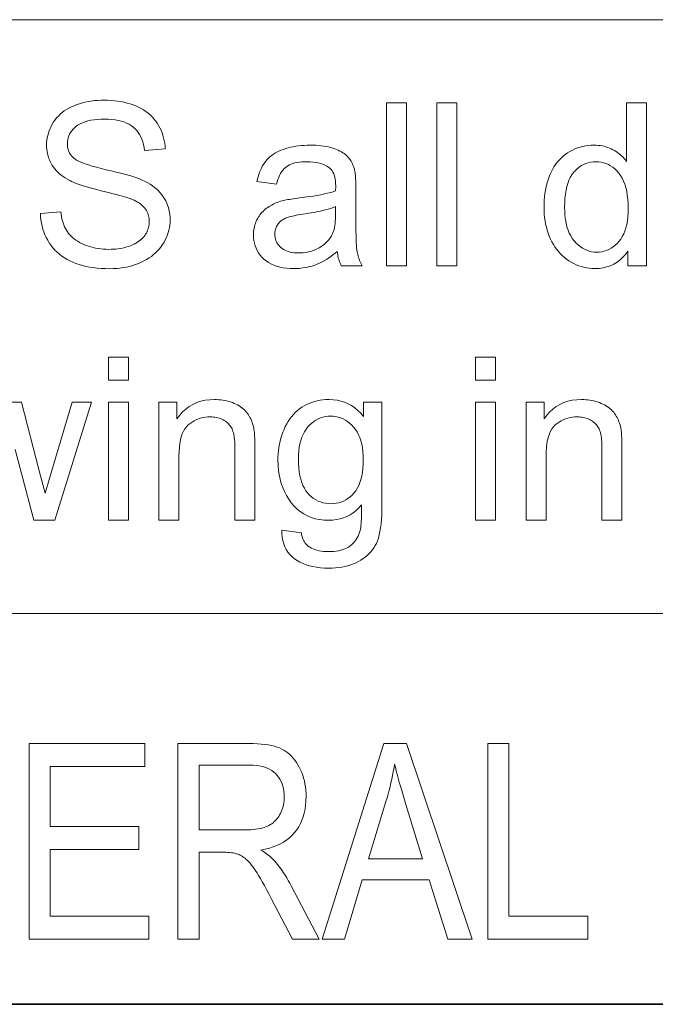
# Model space of a CAD drawing. Extents: x 5 to 415, y 5 to 296.
# Tile 29 of 58: x 299 to 309, y 20 to 36. Entities that reach past the tile are written whole.
import ezdxf

# ---------------------------------------------------------------- set-up
doc = ezdxf.new("R2010")
doc.units = 0

msp = doc.modelspace()

# ---------------------------------------------------------------- linework, layer by layer
at = {"color": 7, "lineweight": 13}
for p, q in [((210, 35.59132), (410, 35.59132)), ((290.188171, 26.481186), (356.239014, 26.481186))]:
    msp.add_line(p, q, dxfattribs=at)
at = {"color": 7, "lineweight": 35}
msp.add_line((291.670258, 20.488037), (333.297821, 20.488037), dxfattribs=at)
at = {"color": 7, "lineweight": 13}
for points in [[(299.563141, 32.61784), (299.875214, 32.645126), (299.880219, 32.60828), (299.886414, 32.572784), (299.893799, 32.538635), (299.902344, 32.505836), (299.912079, 32.47438), (299.922974, 32.444271), (299.935059, 32.415512), (299.948334, 32.3881), (299.962769, 32.362034), (299.978363, 32.337315), (299.995453, 32.313732), (300.014343, 32.291065), (300.035034, 32.269325), (300.057495, 32.248501), (300.081757, 32.2286), (300.107819, 32.209621), (300.135651, 32.191563), (300.165283, 32.174423), (300.196686, 32.158207), (300.229919, 32.14291), (300.264435, 32.128815), (300.299835, 32.116203), (300.33606, 32.105076), (300.373169, 32.095432), (300.411102, 32.087273), (300.44989, 32.080597), (300.489532, 32.075405), (300.530029, 32.071693), (300.571411, 32.069469), (300.613617, 32.068726), (300.651031, 32.06929), (300.687561, 32.070976), (300.723175, 32.073792), (300.757935, 32.077732), (300.791809, 32.082794), (300.824799, 32.088985), (300.856873, 32.096302), (300.888092, 32.104744), (300.918427, 32.114311), (300.947845, 32.125004), (300.976105, 32.136677), (301.002869, 32.149185), (301.028137, 32.162529), (301.051941, 32.176708), (301.074249, 32.191723), (301.095093, 32.207573), (301.114441, 32.224262), (301.132294, 32.241783), (301.148682, 32.260139), (301.163574, 32.279335), (301.177002, 32.299126), (301.189056, 32.319271), (301.199677, 32.339779), (301.208862, 32.360645), (301.216644, 32.381866), (301.223022, 32.403446), (301.227966, 32.425385), (301.231506, 32.447685), (301.233643, 32.470337), (301.234344, 32.493351), (301.233643, 32.516586), (301.231598, 32.539227), (301.22821, 32.561268), (301.223419, 32.58271), (301.217285, 32.603558), (301.209778, 32.62381), (301.200928, 32.643463), (301.190674, 32.662521), (301.179077, 32.680981), (301.166138, 32.698845), (301.151611, 32.716125), (301.135284, 32.732845), (301.117218, 32.749004), (301.097382, 32.764599), (301.075745, 32.779633), (301.052338, 32.794102), (301.027191, 32.80801), (301.000244, 32.821354), (300.971527, 32.834133), (300.94104, 32.846352), (300.918457, 32.854633), (300.891022, 32.863781), (300.858704, 32.873802), (300.821503, 32.884689), (300.779449, 32.896446), (300.732483, 32.909077), (300.680664, 32.922573), (300.623962, 32.936939), (300.562378, 32.952175), (300.495941, 32.968285), (300.429108, 32.98473), (300.366394, 33.000992), (300.307831, 33.017063), (300.253357, 33.032951), (300.203033, 33.048645), (300.15686, 33.064156), (300.114777, 33.079479), (300.076843, 33.094612), (300.04303, 33.109562), (300.013336, 33.124321), (299.978424, 33.143532), (299.945343, 33.163647), (299.914093, 33.184662), (299.884674, 33.206585), (299.857086, 33.229412), (299.831299, 33.253139), (299.807343, 33.277775), (299.785217, 33.30331), (299.764923, 33.32975), (299.74646, 33.357098), (299.729767, 33.385227), (299.714844, 33.414021), (299.70166, 33.443481), (299.690247, 33.473606), (299.680573, 33.504395), (299.672668, 33.535847), (299.666534, 33.567966), (299.66214, 33.600754), (299.659515, 33.634201), (299.65863, 33.66832), (299.659698, 33.705929), (299.662933, 33.743046), (299.668304, 33.779667), (299.675812, 33.815796), (299.685486, 33.851425), (299.697296, 33.886566), (299.711273, 33.921207), (299.727386, 33.955357), (299.745636, 33.989014), (299.766052, 34.022171), (299.788544, 34.054291), (299.812988, 34.084824), (299.839417, 34.113773), (299.867828, 34.141136), (299.898224, 34.166912), (299.930603, 34.191101), (299.964935, 34.213707), (300.001251, 34.234722), (300.039551, 34.254154), (300.079834, 34.272003), (300.121582, 34.2882), (300.164215, 34.302696), (300.207794, 34.315487), (300.252289, 34.326572), (300.297699, 34.335953), (300.344025, 34.343624), (300.391296, 34.349594), (300.439453, 34.353855), (300.488556, 34.356415), (300.538574, 34.357269), (300.593506, 34.356373), (300.647125, 34.353687), (300.699432, 34.349209), (300.750427, 34.342941), (300.80011, 34.334885), (300.84848, 34.325035), (300.895538, 34.313396), (300.941284, 34.299969), (300.985718, 34.284748), (301.028839, 34.267738), (301.070343, 34.248989), (301.109863, 34.22855), (301.1474, 34.206425), (301.183014, 34.18261), (301.216644, 34.157104), (301.248322, 34.129913), (301.278046, 34.101036), (301.305786, 34.070465), (301.331573, 34.038212), (301.355408, 34.004265), (301.377197, 33.969017), (301.396881, 33.932846), (301.414459, 33.895756), (301.429901, 33.857746), (301.443237, 33.818813), (301.454468, 33.778957), (301.463562, 33.738186), (301.470551, 33.696491), (301.475433, 33.653873), (301.47821, 33.610336), (301.161011, 33.586464), (301.154663, 33.63271), (301.145905, 33.67664), (301.134705, 33.71825), (301.121033, 33.757542), (301.10495, 33.79451), (301.086426, 33.829163), (301.06546, 33.861496), (301.042053, 33.89151), (301.016205, 33.919205), (300.987915, 33.94458), (300.957001, 33.967583), (300.923279, 33.988167), (300.886749, 34.006329), (300.847412, 34.022068), (300.805237, 34.035389), (300.760254, 34.046284), (300.712463, 34.05476), (300.661865, 34.060814), (300.608459, 34.064445), (300.552216, 34.065659), (300.493805, 34.064556), (300.43866, 34.061256), (300.38678, 34.055759), (300.338165, 34.048058), (300.292786, 34.038158), (300.250671, 34.026058), (300.211823, 34.011761), (300.176208, 33.995262), (300.14389, 33.976563), (300.114807, 33.955666), (300.088715, 33.933212), (300.065369, 33.909859), (300.0448, 33.885601), (300.026947, 33.860439), (300.011841, 33.834373), (299.999481, 33.807404), (299.989868, 33.77953), (299.983002, 33.750751), (299.978882, 33.721073), (299.977509, 33.690487), (299.978485, 33.664021), (299.981415, 33.638508), (299.986267, 33.613953), (299.993073, 33.590351), (300.001831, 33.567703), (300.012512, 33.546013), (300.025146, 33.525276), (300.039734, 33.505493), (300.056244, 33.486668), (300.074707, 33.468796), (300.096893, 33.451359), (300.125244, 33.433838), (300.159729, 33.416229), (300.200378, 33.398537), (300.247162, 33.380756), (300.30014, 33.362896), (300.359253, 33.344948), (300.42453, 33.326912), (300.495941, 33.308792), (300.573517, 33.290588), (300.651672, 33.272572), (300.724731, 33.255016), (300.792725, 33.237919), (300.855652, 33.221287), (300.913513, 33.205109), (300.966339, 33.189396), (301.014069, 33.174141), (301.056763, 33.159348), (301.09436, 33.145016), (301.126892, 33.131142), (301.169434, 33.110481), (301.209656, 33.088749), (301.247589, 33.065937), (301.283264, 33.042057), (301.31662, 33.017097), (301.347717, 32.991066), (301.376526, 32.963959), (301.403015, 32.93578), (301.427277, 32.906525), (301.449219, 32.876198), (301.468964, 32.84486), (301.486664, 32.812588), (301.502258, 32.779377), (301.515778, 32.745228), (301.527222, 32.71014), (301.536591, 32.674114), (301.543884, 32.637154), (301.549072, 32.599251), (301.552185, 32.560413), (301.553223, 32.520638), (301.552094, 32.480965), (301.548676, 32.44175), (301.542938, 32.402996), (301.534943, 32.364704), (301.524658, 32.32687), (301.512115, 32.289497), (301.497253, 32.252586), (301.480103, 32.216133), (301.460693, 32.180145), (301.438965, 32.144615), (301.415131, 32.1101), (301.389282, 32.077152), (301.36145, 32.045773), (301.331604, 32.015965), (301.299774, 31.987724), (301.265961, 31.961054), (301.230133, 31.935951), (301.192322, 31.912418), (301.152496, 31.890453), (301.110718, 31.870058), (301.067352, 31.851427), (301.022949, 31.834757), (300.977448, 31.820049), (300.930908, 31.807301), (300.88327, 31.796515), (300.834534, 31.787691), (300.78476, 31.780827), (300.733887, 31.775923), (300.681946, 31.772982), (300.628937, 31.772001), (300.562195, 31.772991), (300.49762, 31.775957), (300.435242, 31.780903), (300.375061, 31.787827), (300.317078, 31.796728), (300.261322, 31.807608), (300.207733, 31.820467), (300.156372, 31.835302), (300.107208, 31.852118), (300.060242, 31.870911), (300.01535, 31.891689), (299.972443, 31.914463), (299.931519, 31.939234), (299.892548, 31.965998), (299.855591, 31.994759), (299.820587, 32.025513), (299.787567, 32.058266), (299.756531, 32.09301), (299.727478, 32.129753), (299.700409, 32.168488), (299.675537, 32.208744), (299.653168, 32.250038), (299.63327, 32.29237), (299.615814, 32.335747), (299.600861, 32.380161), (299.588379, 32.425617), (299.578339, 32.472111), (299.570801, 32.51965), (299.565735, 32.568226)], [(304.871796, 31.814634), (304.871796, 34.314636), (305.178741, 34.314636), (305.178741, 31.814634)], [(305.647705, 31.814634), (305.647705, 34.314636), (305.954681, 34.314636), (305.954681, 31.814634)], [(308.575745, 31.814634), (308.575745, 32.043148), (308.539673, 31.991953), (308.500366, 31.946148), (308.457825, 31.905733), (308.412048, 31.870705), (308.363007, 31.841066), (308.31073, 31.816816), (308.255219, 31.797956), (308.196472, 31.784485), (308.134491, 31.776402), (308.069275, 31.773706), (308.026306, 31.7749), (307.984039, 31.778482), (307.942474, 31.784451), (307.901611, 31.792807), (307.86142, 31.803549), (307.82196, 31.816681), (307.783203, 31.832199), (307.745117, 31.850105), (307.707733, 31.870398), (307.671082, 31.89308), (307.635559, 31.9179), (307.601715, 31.944614), (307.569458, 31.973221), (307.538879, 32.003719), (307.509918, 32.036114), (307.482605, 32.070396), (307.456909, 32.106575), (307.432861, 32.14465), (307.410461, 32.184612), (307.389709, 32.226471), (307.370728, 32.269913), (307.35379, 32.314636), (307.338806, 32.360634), (307.325836, 32.407917), (307.31488, 32.456474), (307.305908, 32.506313), (307.29892, 32.55743), (307.293915, 32.609825), (307.290924, 32.663502), (307.289948, 32.718452), (307.290833, 32.772179), (307.293549, 32.824902), (307.298065, 32.876614), (307.304382, 32.927322), (307.312531, 32.977024), (307.322479, 33.025719), (307.334229, 33.07341), (307.347778, 33.12009), (307.363129, 33.165768), (307.38031, 33.210438), (307.399292, 33.253574), (307.420074, 33.294647), (307.442688, 33.333656), (307.467072, 33.370602), (307.493286, 33.405487), (307.521301, 33.438305), (307.551147, 33.469059), (307.582764, 33.497753), (307.616211, 33.52438), (307.651459, 33.548946), (307.688049, 33.571301), (307.725464, 33.591305), (307.763763, 33.608955), (307.802887, 33.624252), (307.842896, 33.637196), (307.883728, 33.647785), (307.925415, 33.656021), (307.967957, 33.661907), (308.011383, 33.665436), (308.055634, 33.666611), (308.088013, 33.66592), (308.119659, 33.663849), (308.150635, 33.660397), (308.180847, 33.655563), (308.210388, 33.649345), (308.239197, 33.64175), (308.267273, 33.632771), (308.294647, 33.62241), (308.321289, 33.610668), (308.347229, 33.597546), (308.372345, 33.583317), (308.396484, 33.568249), (308.419678, 33.552349), (308.441925, 33.53561), (308.463196, 33.518036), (308.483521, 33.499626), (308.502899, 33.480385), (308.521301, 33.460304), (308.538788, 33.439388), (308.555267, 33.417637), (308.555267, 34.314636), (308.860535, 34.314636), (308.860535, 31.814634)], [(304.118042, 32.038033), (304.084045, 32.009895), (304.050323, 31.983461), (304.016876, 31.958735), (303.983673, 31.935713), (303.950714, 31.914396), (303.917999, 31.894785), (303.885559, 31.876879), (303.853363, 31.860678), (303.821442, 31.846182), (303.789764, 31.833393), (303.757996, 31.822052), (303.725739, 31.811905), (303.693054, 31.802954), (303.659882, 31.795193), (303.626251, 31.788628), (303.592194, 31.783257), (303.557648, 31.779078), (303.522644, 31.776094), (303.487183, 31.774303), (303.451263, 31.773706), (303.392944, 31.775166), (303.337402, 31.779539), (303.284637, 31.786829), (303.234619, 31.797035), (303.187347, 31.810158), (303.142853, 31.826197), (303.101135, 31.845152), (303.062164, 31.867022), (303.02597, 31.891809), (302.992523, 31.919512), (302.962067, 31.949482), (302.934814, 31.981073), (302.910767, 32.014286), (302.889923, 32.049114), (302.872314, 32.085567), (302.85788, 32.123638), (302.846649, 32.16333), (302.838623, 32.204639), (302.833832, 32.247574), (302.832214, 32.292126), (302.832825, 32.318497), (302.834656, 32.34441), (302.837677, 32.369862), (302.841919, 32.394852), (302.847351, 32.419384), (302.854004, 32.443455), (302.861877, 32.467064), (302.870972, 32.490215), (302.881256, 32.512905), (302.892761, 32.535133), (302.905243, 32.556698), (302.918488, 32.577389), (302.932465, 32.597214), (302.947205, 32.616169), (302.962677, 32.634254), (302.978912, 32.65147), (302.995911, 32.667816), (303.013641, 32.683292), (303.032135, 32.697895), (303.051361, 32.711632), (303.071228, 32.724609), (303.091583, 32.736938), (303.112427, 32.748623), (303.133759, 32.759655), (303.155609, 32.770039), (303.177917, 32.779778), (303.200745, 32.788868), (303.22406, 32.79731), (303.247894, 32.805103), (303.272186, 32.812248), (303.291199, 32.817005), (303.312042, 32.821728), (303.334717, 32.82642), (303.359253, 32.831074), (303.38559, 32.835693), (303.413818, 32.840282), (303.443848, 32.844837), (303.475739, 32.849354), (303.509491, 32.85384), (303.545044, 32.858292), (303.617432, 32.867329), (303.685913, 32.876709), (303.750458, 32.886429), (303.811066, 32.896488), (303.867767, 32.906891), (303.920563, 32.917637), (303.969421, 32.928719), (304.014343, 32.940147), (304.055359, 32.951912), (304.092468, 32.96402), (304.092773, 32.976181), (304.093079, 32.987419), (304.093323, 32.997734), (304.093536, 33.00713), (304.09375, 33.015606), (304.093903, 33.023163), (304.093994, 33.029793), (304.094086, 33.035507), (304.094147, 33.040298), (304.094177, 33.04417), (304.093292, 33.080578), (304.090698, 33.114769), (304.086334, 33.146744), (304.080261, 33.176502), (304.072418, 33.204044), (304.062866, 33.22937), (304.051544, 33.252476), (304.038513, 33.273365), (304.023712, 33.292038), (304.007202, 33.308495), (303.982513, 33.328259), (303.955566, 33.345943), (303.9263, 33.361549), (303.894775, 33.375072), (303.860962, 33.386513), (303.82486, 33.395874), (303.786469, 33.403156), (303.745789, 33.40836), (303.70285, 33.41148), (303.657593, 33.412521), (303.615417, 33.411762), (303.5755, 33.409485), (303.537872, 33.405689), (303.502472, 33.400379), (303.46936, 33.393547), (303.438538, 33.385201), (303.409973, 33.375336), (303.383667, 33.363953), (303.359619, 33.351051), (303.33786, 33.336632), (303.317749, 33.320286), (303.298737, 33.301605), (303.280792, 33.280586), (303.263916, 33.257233), (303.248108, 33.231544), (303.233398, 33.203514), (303.219727, 33.173153), (303.207153, 33.140453), (303.195648, 33.105415), (303.185242, 33.068047), (302.885101, 33.108974), (302.893799, 33.14677), (302.903564, 33.183086), (302.914398, 33.217918), (302.9263, 33.251266), (302.93924, 33.283127), (302.953247, 33.313507), (302.968292, 33.342407), (302.984406, 33.36982), (303.001587, 33.395748), (303.019806, 33.420193), (303.039398, 33.443352), (303.060669, 33.46542), (303.083618, 33.486393), (303.108215, 33.506279), (303.134491, 33.52507), (303.162445, 33.54277), (303.192078, 33.559383), (303.223358, 33.574902), (303.256317, 33.589329), (303.290955, 33.602661), (303.326996, 33.614815), (303.364136, 33.625687), (303.402435, 33.635277), (303.441833, 33.643589), (303.482391, 33.650623), (303.524048, 33.65638), (303.566833, 33.660858), (303.610748, 33.664055), (303.655762, 33.665974), (303.701935, 33.666611), (303.747467, 33.666065), (303.791229, 33.664429), (303.833252, 33.661701), (303.873566, 33.657883), (303.912109, 33.652969), (303.948944, 33.646969), (303.984009, 33.639874), (304.017365, 33.631687), (304.04895, 33.62241), (304.078827, 33.612041), (304.107025, 33.600845), (304.133728, 33.589088), (304.158875, 33.576767), (304.182495, 33.563885), (304.20459, 33.550438), (304.225128, 33.536427), (304.244141, 33.521858), (304.261627, 33.506721), (304.277557, 33.491024), (304.291992, 33.474762), (304.305206, 33.457787), (304.317627, 33.439941), (304.329224, 33.421227), (304.339996, 33.401638), (304.349976, 33.381184), (304.3591, 33.359859), (304.367432, 33.337666), (304.374939, 33.314602), (304.381622, 33.290665), (304.387482, 33.265862), (304.390381, 33.248913), (304.393005, 33.229435), (304.395294, 33.207439), (304.397308, 33.182915), (304.398987, 33.155869), (304.40036, 33.126297), (304.401459, 33.094204), (304.402222, 33.059586), (304.402679, 33.022446), (304.402832, 32.98278), (304.402832, 32.573502), (304.403015, 32.491039), (304.403625, 32.414871), (304.404602, 32.344997), (304.405975, 32.281414), (304.407715, 32.224125), (304.409882, 32.173126), (304.412445, 32.128422), (304.415375, 32.090008), (304.418701, 32.057888), (304.422424, 32.032063), (304.426758, 32.009476), (304.431824, 31.987076), (304.437653, 31.964865), (304.444275, 31.942841), (304.45163, 31.921003), (304.459778, 31.899355), (304.468689, 31.877893), (304.478363, 31.856619), (304.488831, 31.835533), (304.500031, 31.814634), (304.179443, 31.814634), (304.170227, 31.834059), (304.161682, 31.85413), (304.153839, 31.874849), (304.146698, 31.896217), (304.140198, 31.918232), (304.134399, 31.940897), (304.129303, 31.964209), (304.124847, 31.988167), (304.121094, 32.012775)], [(307.605408, 32.718452), (307.606873, 32.650635), (307.611298, 32.586327), (307.618622, 32.525532), (307.628876, 32.46825), (307.64209, 32.414482), (307.658203, 32.364223), (307.677277, 32.317482), (307.69928, 32.274254), (307.724213, 32.234535), (307.752075, 32.19833), (307.781921, 32.165607), (307.812866, 32.136326), (307.844818, 32.110489), (307.877869, 32.0881), (307.911957, 32.069153), (307.947083, 32.053654), (307.983307, 32.041595), (308.020569, 32.032982), (308.058868, 32.027817), (308.098267, 32.026093), (308.137909, 32.02774), (308.176331, 32.032677), (308.213531, 32.040905), (308.249542, 32.052425), (308.284363, 32.067234), (308.317932, 32.085339), (308.350311, 32.106731), (308.38147, 32.131416), (308.411438, 32.159389), (308.440186, 32.190659), (308.466919, 32.2253), (308.490814, 32.263405), (308.511932, 32.304974), (308.530212, 32.350002), (308.545685, 32.398495), (308.55835, 32.450447), (308.568207, 32.505859), (308.575226, 32.564735), (308.579468, 32.627075), (308.580872, 32.692875), (308.579437, 32.765247), (308.575134, 32.833664), (308.567963, 32.898129), (308.557953, 32.958633), (308.545044, 33.015179), (308.529297, 33.067772), (308.510681, 33.116409), (308.489197, 33.161087), (308.464844, 33.201809), (308.437622, 33.238579), (308.408295, 33.271626), (308.377655, 33.301197), (308.345673, 33.327286), (308.312378, 33.349899), (308.27774, 33.369034), (308.24176, 33.384689), (308.204468, 33.396866), (308.165863, 33.405563), (308.125885, 33.410782), (308.084625, 33.412521), (308.044373, 33.410847), (308.005463, 33.405834), (307.967896, 33.39748), (307.931671, 33.38578), (307.89682, 33.370739), (307.863281, 33.352356), (307.831116, 33.330631), (307.800293, 33.305561), (307.770813, 33.277153), (307.742706, 33.245399), (307.716614, 33.210049), (307.693268, 33.170841), (307.672699, 33.127781), (307.654846, 33.080868), (307.63974, 33.030102), (307.62738, 32.975479), (307.617767, 32.917004), (307.610901, 32.854675), (307.606781, 32.78849)], [(304.092468, 32.723572), (304.057373, 32.710133), (304.018921, 32.697105), (303.977142, 32.684483), (303.932007, 32.672276), (303.883545, 32.660473), (303.831757, 32.649082), (303.776611, 32.6381), (303.718109, 32.627525), (303.656281, 32.617363), (303.591095, 32.607609), (303.554352, 32.602081), (303.519806, 32.59642), (303.487488, 32.590622), (303.457397, 32.58469), (303.429504, 32.578617), (303.403839, 32.572411), (303.380402, 32.566067), (303.359161, 32.559586), (303.340149, 32.552971), (303.323364, 32.546215), (303.308014, 32.539082), (303.293427, 32.531311), (303.27951, 32.522915), (303.266327, 32.513885), (303.253876, 32.504223), (303.242126, 32.493931), (303.231079, 32.483009), (303.220764, 32.471455), (303.211151, 32.45927), (303.202271, 32.446457), (303.194183, 32.433178), (303.18692, 32.419613), (303.180542, 32.405758), (303.174988, 32.391613), (303.170319, 32.377178), (303.166473, 32.36245), (303.163483, 32.347435), (303.161346, 32.33213), (303.160065, 32.316536), (303.159637, 32.300652), (303.160583, 32.276505), (303.163361, 32.253174), (303.167999, 32.230663), (303.17453, 32.208973), (303.182892, 32.188099), (303.193115, 32.168045), (303.2052, 32.148808), (303.219116, 32.13039), (303.234924, 32.112793), (303.252594, 32.096012), (303.272034, 32.08046), (303.293213, 32.066544), (303.316101, 32.054268), (303.340729, 32.043625), (303.367065, 32.034622), (303.395111, 32.027252), (303.424896, 32.021523), (303.456421, 32.017429), (303.489624, 32.014977), (303.524597, 32.014156), (303.559662, 32.014935), (303.593964, 32.017262), (303.627472, 32.021141), (303.660187, 32.026573), (303.692139, 32.033554), (303.723297, 32.042091), (303.753662, 32.052177), (303.783264, 32.063816), (303.812042, 32.077007), (303.840057, 32.091747), (303.866974, 32.107838), (303.892395, 32.125072), (303.916351, 32.143444), (303.938843, 32.162964), (303.959869, 32.183624), (303.979431, 32.205425), (303.997528, 32.228371), (304.01416, 32.252457), (304.029297, 32.277687), (304.042999, 32.304062), (304.052399, 32.325855), (304.060791, 32.349628), (304.068237, 32.375378), (304.074646, 32.403107), (304.080109, 32.432812), (304.084534, 32.464497), (304.088013, 32.498161), (304.090485, 32.533802), (304.091949, 32.571423), (304.092468, 32.611019)], [(300.60849, 30.05986), (300.60849, 30.412861), (300.915436, 30.412861), (300.915436, 30.05986)], [(306.239441, 30.05986), (306.239441, 30.412861), (306.546417, 30.412861), (306.546417, 30.05986)], [(301.38269, 27.912861), (301.38269, 29.723911), (301.658966, 29.723911), (301.658966, 29.466408), (301.700653, 29.523109), (301.74588, 29.573843), (301.794647, 29.618608), (301.846954, 29.657404), (301.902832, 29.690231), (301.96225, 29.717091), (302.025208, 29.73798), (302.091705, 29.752901), (302.161774, 29.761854), (302.235352, 29.764839), (302.267853, 29.76425), (302.299805, 29.762486), (302.331207, 29.759544), (302.362091, 29.755426), (302.392456, 29.75013), (302.422302, 29.74366), (302.451599, 29.736012), (302.480377, 29.727186), (302.508636, 29.717184), (302.536346, 29.706005), (302.56311, 29.693872), (302.588501, 29.681005), (302.612518, 29.667406), (302.635132, 29.653072), (302.656372, 29.638006), (302.676208, 29.622206), (302.694702, 29.605673), (302.711792, 29.588406), (302.727509, 29.570406), (302.741852, 29.551674), (302.755066, 29.532217), (302.767487, 29.512043), (302.779083, 29.491152), (302.789856, 29.469545), (302.799835, 29.447224), (302.80896, 29.424185), (302.817291, 29.400429), (302.824799, 29.375957), (302.831482, 29.350771), (302.837341, 29.324867), (302.840576, 29.306534), (302.843475, 29.285645), (302.846039, 29.262196), (302.848267, 29.236189), (302.850128, 29.207626), (302.851654, 29.176504), (302.852875, 29.142824), (302.853699, 29.106585), (302.854218, 29.067789), (302.854401, 29.026436), (302.854401, 27.912861), (302.547424, 27.912861), (302.547424, 29.014498), (302.547089, 29.051069), (302.546021, 29.085747), (302.54422, 29.11853), (302.541718, 29.149424), (302.538483, 29.178421), (302.534546, 29.205528), (302.529877, 29.230742), (302.524506, 29.254061), (302.518433, 29.27549), (302.511627, 29.295023), (302.503906, 29.313236), (302.495087, 29.330698), (302.485138, 29.34741), (302.474121, 29.363373), (302.461945, 29.378584), (302.4487, 29.393045), (302.434326, 29.406755), (302.418854, 29.419716), (302.402283, 29.431927), (302.384583, 29.443386), (302.366028, 29.453917), (302.346832, 29.463339), (302.326996, 29.471651), (302.306549, 29.478857), (302.285461, 29.484953), (302.263733, 29.489941), (302.241394, 29.49382), (302.218414, 29.496592), (302.194794, 29.498255), (302.170563, 29.49881), (302.131866, 29.497564), (302.094269, 29.49383), (302.057739, 29.487606), (302.022278, 29.478891), (301.987885, 29.467688), (301.954559, 29.453993), (301.922333, 29.437809), (301.891174, 29.419136), (301.861084, 29.397974), (301.832062, 29.374321), (301.804993, 29.347189), (301.780792, 29.31559), (301.75943, 29.279522), (301.740936, 29.238987), (301.72525, 29.193983), (301.712433, 29.144512), (301.702484, 29.090572), (301.695343, 29.032166), (301.691071, 28.96929), (301.689667, 28.901947), (301.689667, 27.912861)], [(303.268799, 27.762793), (303.56723, 27.718454), (303.571625, 27.691578), (303.577393, 27.666203), (303.584473, 27.642328), (303.592865, 27.619955), (303.6026, 27.599081), (303.613678, 27.57971), (303.626068, 27.561838), (303.639801, 27.545467), (303.654846, 27.530596), (303.671234, 27.517227), (303.694916, 27.501026), (303.720276, 27.48653), (303.747314, 27.473742), (303.776031, 27.462656), (303.806396, 27.453278), (303.83844, 27.445602), (303.872162, 27.439634), (303.907532, 27.435371), (303.94458, 27.432814), (303.983307, 27.431961), (304.024963, 27.432814), (304.064697, 27.435371), (304.102478, 27.439634), (304.138306, 27.445602), (304.17218, 27.453278), (304.204132, 27.462656), (304.234131, 27.473742), (304.262177, 27.48653), (304.288269, 27.501026), (304.312439, 27.517227), (304.3349, 27.534962), (304.355835, 27.554062), (304.375275, 27.574526), (304.393219, 27.596354), (304.409637, 27.619545), (304.424591, 27.644102), (304.438019, 27.670023), (304.449951, 27.697308), (304.460388, 27.725958), (304.46933, 27.755972), (304.473846, 27.776793), (304.477875, 27.801743), (304.481354, 27.830818), (304.484344, 27.864021), (304.486816, 27.90135), (304.48877, 27.942806), (304.490234, 27.98839), (304.49115, 28.038099), (304.491577, 28.091936), (304.491516, 28.1499), (304.450256, 28.104862), (304.407043, 28.064566), (304.361877, 28.029011), (304.314697, 27.998196), (304.265533, 27.97212), (304.214417, 27.950787), (304.161316, 27.934195), (304.106232, 27.922342), (304.049164, 27.915232), (303.990143, 27.912861), (303.917145, 27.915556), (303.847504, 27.923639), (303.78125, 27.937111), (303.718384, 27.955971), (303.658875, 27.980221), (303.602753, 28.009859), (303.550018, 28.044888), (303.500641, 28.085302), (303.454651, 28.131107), (303.412048, 28.182301), (303.373169, 28.237265), (303.338379, 28.294374), (303.307678, 28.353636), (303.281067, 28.415043), (303.258545, 28.478601), (303.240143, 28.544308), (303.2258, 28.612162), (303.215576, 28.682165), (303.209442, 28.754316), (303.207397, 28.828617), (303.208344, 28.880058), (303.211151, 28.930698), (303.215851, 28.980537), (303.222412, 29.029573), (303.230835, 29.077808), (303.24115, 29.125242), (303.253357, 29.171873), (303.267426, 29.217705), (303.283356, 29.262733), (303.301178, 29.306961), (303.320801, 29.349789), (303.342072, 29.390623), (303.365051, 29.429462), (303.38974, 29.466305), (303.416077, 29.501154), (303.444122, 29.534006), (303.473846, 29.564865), (303.50528, 29.593727), (303.538391, 29.620594), (303.573181, 29.645466), (303.609436, 29.668148), (303.646973, 29.68844), (303.685699, 29.706347), (303.725708, 29.721865), (303.766968, 29.734997), (303.809448, 29.745739), (303.85318, 29.754095), (303.898163, 29.760063), (303.944366, 29.763645), (303.991852, 29.764839), (304.05484, 29.762247), (304.11557, 29.754471), (304.174072, 29.74151), (304.230316, 29.723366), (304.284302, 29.700037), (304.33606, 29.671524), (304.385529, 29.637827), (304.43277, 29.598946), (304.477753, 29.55488), (304.520508, 29.50563), (304.520508, 29.723911), (304.803589, 29.723911), (304.803589, 28.158426), (304.802704, 28.076307), (304.80014, 27.999117), (304.795837, 27.926853), (304.789795, 27.859518), (304.782043, 27.797112), (304.772583, 27.739634), (304.761383, 27.687084), (304.748474, 27.639463), (304.733826, 27.596771), (304.717468, 27.559008), (304.699219, 27.524448), (304.678986, 27.491373), (304.656738, 27.459784), (304.632477, 27.429676), (304.606171, 27.401051), (304.577881, 27.373911), (304.547577, 27.348255), (304.515289, 27.324081), (304.480957, 27.301394), (304.444611, 27.280188), (304.406403, 27.260746), (304.366455, 27.243353), (304.324829, 27.228004), (304.281433, 27.214703), (304.236359, 27.203447), (304.189514, 27.194239), (304.140991, 27.187077), (304.090729, 27.181961), (304.038727, 27.17889), (303.985016, 27.177868), (303.921478, 27.179325), (303.860413, 27.183701), (303.801819, 27.19099), (303.745728, 27.201197), (303.692139, 27.214319), (303.641022, 27.230358), (303.592407, 27.249311), (303.546265, 27.271183), (303.502625, 27.295969), (303.461487, 27.323673), (303.423645, 27.354309), (303.389923, 27.387896), (303.360352, 27.424431), (303.3349, 27.463919), (303.313538, 27.506355), (303.296356, 27.551743), (303.283264, 27.600079), (303.274323, 27.651367), (303.269501, 27.705605)], [(307.013672, 27.912861), (307.013672, 29.723911), (307.289948, 29.723911), (307.289948, 29.466408), (307.331604, 29.523109), (307.376831, 29.573843), (307.425598, 29.618608), (307.477936, 29.657404), (307.533783, 29.690231), (307.593201, 29.717091), (307.656158, 29.73798), (307.722687, 29.752901), (307.792725, 29.761854), (307.866333, 29.764839), (307.898804, 29.76425), (307.930756, 29.762486), (307.962189, 29.759544), (307.993073, 29.755426), (308.023438, 29.75013), (308.053284, 29.74366), (308.082581, 29.736012), (308.111359, 29.727186), (308.139587, 29.717184), (308.167328, 29.706005), (308.194092, 29.693872), (308.219482, 29.681005), (308.243469, 29.667406), (308.266083, 29.653072), (308.287323, 29.638006), (308.30719, 29.622206), (308.325684, 29.605673), (308.342773, 29.588406), (308.35849, 29.570406), (308.372803, 29.551674), (308.386047, 29.532217), (308.398468, 29.512043), (308.410065, 29.491152), (308.420837, 29.469545), (308.430786, 29.447224), (308.439941, 29.424185), (308.448242, 29.400429), (308.45575, 29.375957), (308.462433, 29.350771), (308.468323, 29.324867), (308.471558, 29.306534), (308.474457, 29.285645), (308.47702, 29.262196), (308.479218, 29.236189), (308.48111, 29.207626), (308.482635, 29.176504), (308.483826, 29.142824), (308.48468, 29.106585), (308.485199, 29.067789), (308.485352, 29.026436), (308.485352, 27.912861), (308.178406, 27.912861), (308.178406, 29.014498), (308.17804, 29.051069), (308.176971, 29.085747), (308.175171, 29.11853), (308.172668, 29.149424), (308.169464, 29.178421), (308.165527, 29.205528), (308.160858, 29.230742), (308.155487, 29.254061), (308.149414, 29.27549), (308.142609, 29.295023), (308.134888, 29.313236), (308.126038, 29.330698), (308.116119, 29.34741), (308.105072, 29.363373), (308.092926, 29.378584), (308.079681, 29.393045), (308.065308, 29.406755), (308.049835, 29.419716), (308.033234, 29.431927), (308.015533, 29.443386), (307.996979, 29.453917), (307.977783, 29.463339), (307.957977, 29.471651), (307.9375, 29.478857), (307.916412, 29.484953), (307.894714, 29.489941), (307.872375, 29.49382), (307.849365, 29.496592), (307.825775, 29.498255), (307.801544, 29.49881), (307.762848, 29.497564), (307.72522, 29.49383), (307.68869, 29.487606), (307.653229, 29.478891), (307.618835, 29.467688), (307.585541, 29.453993), (307.553284, 29.437809), (307.522125, 29.419136), (307.492035, 29.397974), (307.463013, 29.374321), (307.435974, 29.347189), (307.411774, 29.31559), (307.390411, 29.279522), (307.371887, 29.238987), (307.356232, 29.193983), (307.343414, 29.144512), (307.333435, 29.090572), (307.326324, 29.032166), (307.322052, 28.96929), (307.320618, 28.901947), (307.320618, 27.912861)], [(300.60849, 27.912861), (300.60849, 29.723911), (300.915436, 29.723911), (300.915436, 27.912861)], [(306.239441, 27.912861), (306.239441, 29.723911), (306.546417, 29.723911), (306.546417, 27.912861)], [(303.522888, 28.850788), (303.524292, 28.781431), (303.528534, 28.715931), (303.535614, 28.654284), (303.545532, 28.596489), (303.558258, 28.542551), (303.573822, 28.492466), (303.592224, 28.446234), (303.613464, 28.403856), (303.637543, 28.365334), (303.664429, 28.330664), (303.693451, 28.299559), (303.723907, 28.271729), (303.755798, 28.247171), (303.789124, 28.225889), (303.823883, 28.207882), (303.860046, 28.193148), (303.897675, 28.181688), (303.936737, 28.173502), (303.977203, 28.168591), (304.019135, 28.166954), (304.06073, 28.168583), (304.100983, 28.173468), (304.139862, 28.18161), (304.177368, 28.19301), (304.213531, 28.207668), (304.248322, 28.225582), (304.281738, 28.246754), (304.313812, 28.271183), (304.344513, 28.298868), (304.37384, 28.329811), (304.401062, 28.364233), (304.425415, 28.402355), (304.446899, 28.44418), (304.465515, 28.489702), (304.481262, 28.538927), (304.494171, 28.591852), (304.504181, 28.648476), (304.511353, 28.708801), (304.515656, 28.772829), (304.51709, 28.840555), (304.515594, 28.905426), (304.511169, 28.967022), (304.503815, 29.025343), (304.493469, 29.080391), (304.480194, 29.132166), (304.463989, 29.180664), (304.444794, 29.225889), (304.422668, 29.267841), (304.397614, 29.306517), (304.369568, 29.341919), (304.339478, 29.373997), (304.308136, 29.402697), (304.275604, 29.42802), (304.241882, 29.449968), (304.20694, 29.46854), (304.170776, 29.483734), (304.133392, 29.495552), (304.094818, 29.503994), (304.055023, 29.509058), (304.014008, 29.510746), (303.973694, 29.509083), (303.934601, 29.504095), (303.896759, 29.495783), (303.860138, 29.484142), (303.824707, 29.469179), (303.790558, 29.45089), (303.757599, 29.429274), (303.725891, 29.404335), (303.695404, 29.376068), (303.666138, 29.344477), (303.638916, 29.309612), (303.614563, 29.271524), (303.593079, 29.230213), (303.574463, 29.185678), (303.558685, 29.13792), (303.545807, 29.086941), (303.535767, 29.032736), (303.528625, 28.975309), (303.524323, 28.91466)], [(299.389221, 21.488037), (299.389221, 24.488037), (301.167542, 24.488037), (301.167542, 24.134012), (299.7146, 24.134012), (299.7146, 23.215185), (301.075439, 23.215185), (301.075439, 22.863207), (299.7146, 22.863207), (299.7146, 21.842062), (301.224823, 21.842062), (301.224823, 21.488037)], [(301.672974, 21.488037), (301.672974, 24.488037), (302.763702, 24.488037), (302.830261, 24.487198), (302.89325, 24.48468), (302.952637, 24.480486), (303.008453, 24.474613), (303.060699, 24.467062), (303.109344, 24.457832), (303.154419, 24.446924), (303.195892, 24.43434), (303.233826, 24.420076), (303.268127, 24.404135), (303.30011, 24.38624), (303.330872, 24.366114), (303.360504, 24.343758), (303.388947, 24.31917), (303.41626, 24.292351), (303.442383, 24.263304), (303.467316, 24.232023), (303.491119, 24.198515), (303.513733, 24.162775), (303.535187, 24.124804), (303.555023, 24.085094), (303.572754, 24.044136), (303.588409, 24.001928), (303.60199, 23.958473), (303.613464, 23.913771), (303.622864, 23.867819), (303.630157, 23.82062), (303.635376, 23.772171), (303.638519, 23.722475), (303.639557, 23.67153), (303.637787, 23.604879), (303.632477, 23.540806), (303.623627, 23.479313), (303.611237, 23.420397), (303.595306, 23.364059), (303.575836, 23.310301), (303.552826, 23.259121), (303.526276, 23.21052), (303.496185, 23.164497), (303.462555, 23.121052), (303.425537, 23.080431), (303.385315, 23.042881), (303.341888, 23.008398), (303.295227, 22.976986), (303.245361, 22.948645), (303.192291, 22.92337), (303.136017, 22.901169), (303.076508, 22.882034), (303.013794, 22.865971), (302.947876, 22.852976), (302.97464, 22.836584), (303.000122, 22.820152), (303.024261, 22.803679), (303.047089, 22.787165), (303.068634, 22.770609), (303.088837, 22.754013), (303.107758, 22.737375), (303.125336, 22.720697), (303.141632, 22.703978), (303.156616, 22.687218), (303.185333, 22.652451), (303.213348, 22.616905), (303.240662, 22.580582), (303.267273, 22.54348), (303.293213, 22.505602), (303.318451, 22.466946), (303.342987, 22.427511), (303.366821, 22.3873), (303.389954, 22.346312), (303.412415, 22.304544), (303.842163, 21.488037), (303.432861, 21.488037), (303.105469, 22.112185), (303.068329, 22.18305), (303.033051, 22.249128), (302.999634, 22.310417), (302.968109, 22.366919), (302.938416, 22.418631), (302.910583, 22.465553), (302.884644, 22.507689), (302.860535, 22.545036), (302.838318, 22.577593), (302.817932, 22.605364), (302.798553, 22.62991), (302.779297, 22.652798), (302.760162, 22.67403), (302.74115, 22.693604), (302.72226, 22.711519), (302.703491, 22.727777), (302.684875, 22.742378), (302.666351, 22.755322), (302.647949, 22.766607), (302.629669, 22.776236), (302.610718, 22.784595), (302.590332, 22.792076), (302.568481, 22.798676), (302.545197, 22.804394), (302.520447, 22.809235), (302.494232, 22.813194), (302.466583, 22.816273), (302.437469, 22.818474), (302.406921, 22.819794), (302.374908, 22.820234), (301.998352, 22.820234), (301.998352, 21.488037)], [(303.885132, 21.488037), (304.830566, 24.488037), (305.180481, 24.488037), (306.187317, 21.488037), (305.81488, 21.488037), (305.528381, 22.396631), (304.501099, 22.396631), (304.230957, 21.488037)], [(306.426727, 21.488037), (306.426727, 24.488037), (306.752106, 24.488037), (306.752106, 21.842062), (307.963562, 21.842062), (307.963562, 21.488037)], [(304.595215, 22.719961), (305.428101, 22.719961), (305.172302, 23.550793), (305.1492, 23.625895), (305.12738, 23.698132), (305.106812, 23.767506), (305.087494, 23.834013), (305.069458, 23.897655), (305.052704, 23.958433), (305.037231, 24.016346), (305.02301, 24.071392), (305.01004, 24.123575), (304.998352, 24.172894), (304.988556, 24.115227), (304.977966, 24.057642), (304.966614, 24.000137), (304.954498, 23.942717), (304.941559, 23.885376), (304.927887, 23.828119), (304.913422, 23.770943), (304.898163, 23.713848), (304.882141, 23.656836), (304.865356, 23.599907)], [(301.998352, 23.164026), (302.698212, 23.164026), (302.74295, 23.164579), (302.785492, 23.166237), (302.825806, 23.168999), (302.863892, 23.172867), (302.89978, 23.177839), (302.933472, 23.183918), (302.964935, 23.191099), (302.994202, 23.199389), (303.021271, 23.20878), (303.046112, 23.219278), (303.069366, 23.230963), (303.091614, 23.243917), (303.112915, 23.258139), (303.133209, 23.27363), (303.152527, 23.29039), (303.170868, 23.308418), (303.188202, 23.327717), (303.20459, 23.348282), (303.219971, 23.370117), (303.234375, 23.393221), (303.247589, 23.417349), (303.25943, 23.442253), (303.269867, 23.467934), (303.2789, 23.494394), (303.28656, 23.521631), (303.292816, 23.549646), (303.297699, 23.57844), (303.301178, 23.608009), (303.303253, 23.638357), (303.303955, 23.669483), (303.302612, 23.713942), (303.298645, 23.756454), (303.291992, 23.797024), (303.282684, 23.835649), (303.270691, 23.872332), (303.256073, 23.907068), (303.23877, 23.939861), (303.218811, 23.970711), (303.196198, 23.999617), (303.170929, 24.026577), (303.143036, 24.051268), (303.112579, 24.073357), (303.079529, 24.09285), (303.043884, 24.109743), (303.005707, 24.124037), (302.964905, 24.135731), (302.921539, 24.144827), (302.87561, 24.151325), (302.827087, 24.155224), (302.776001, 24.156523), (301.998352, 24.156523)]]:
    msp.add_lwpolyline(points, close=True, dxfattribs=at)
msp.add_lwpolyline([(298.959442, 29.723911), (299.274933, 29.723911), (299.546082, 28.673433), (299.636444, 28.327253), (299.740479, 28.676844), (300.050842, 29.723911), (300.349274, 29.723911), (299.783112, 27.912861), (299.464203, 27.912861), (299.176025, 28.997444)], dxfattribs=at)

doc.saveas('drawing.dxf')
